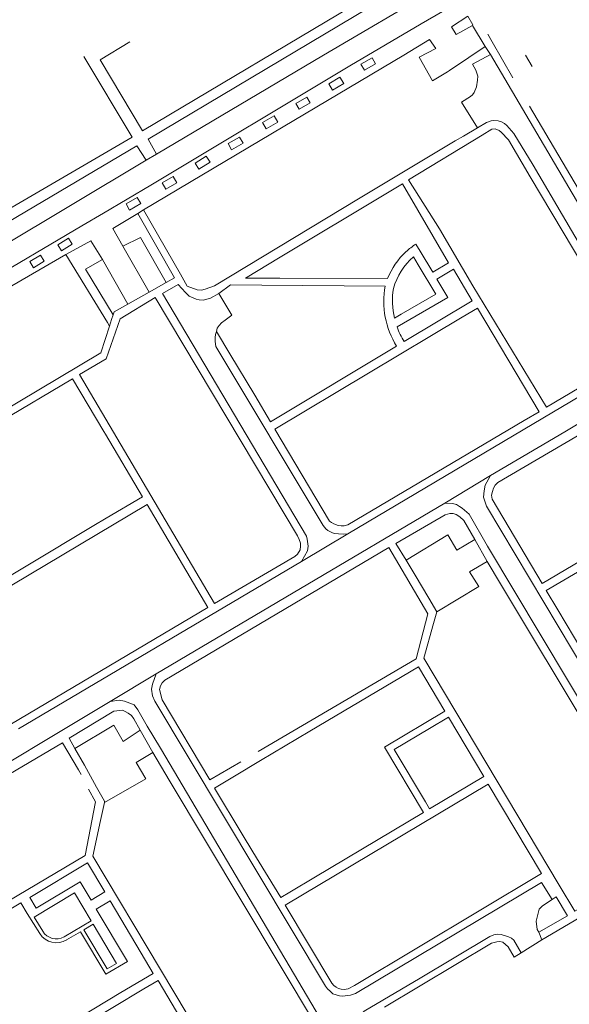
# Model space of a CAD drawing. Extents: x 145000 to 155000, y 457500 to 470000.
# Tile 244 of 256: x 148425 to 148567, y 464314 to 464569. Entities that reach past the tile are written whole.
import ezdxf

# ---------------------------------------------------------------- set-up
doc = ezdxf.new("R2010")
doc.units = 0
doc.header["$LTSCALE"] = 0.2
doc.header["$MEASUREMENT"] = 0
doc.layers.add('kant verharding', color=252, linetype='Continuous', lineweight=0)

msp = doc.modelspace()

# ---------------------------------------------------------------- linework, layer by layer
at = {"layer": 'kant verharding', "lineweight": 0}
for p, q in [((148456.68, 464539.92), (148529.09, 464583.16)), ((148528.83, 464567.67), (148534.36, 464570.93)), ((148537.94, 464564.9), (148542.11, 464567.31)), ((148542.11, 464567.31), (148545.4, 464561.84)), ((148536.68, 464566.94), (148537.94, 464564.9)), ((148546.09, 464564.99), (148547.22, 464563.03)), ((148524.32, 464559.6), (148531.05, 464563.6)), ((148531.05, 464563.6), (148532.62, 464561.34)), ((148547.22, 464563.03), (148552.6, 464553.74)), ((148541.22, 464558.99), (148545.4, 464561.84)), ((148545.4, 464561.84), (148546.83, 464559.78)), ((148555.86, 464559.62), (148557.58, 464556.68)), ((148453.96, 464538.35), (148441.44, 464559.19)), ((148539.83, 464538.61), (148543.46, 464540.78)), ((148537.7, 464537.33), (148539.83, 464538.61)), ((148457.57, 464532.33), (148406.35, 464501.7)), ((148457.57, 464532.33), (148460.29, 464533.95)), ((148520.12, 464523.85), (148492.35, 464507.19)), ((148456.94, 464519.47), (148455.43, 464518.54)), ((148456.94, 464519.47), (148466.49, 464502.76)), ((148440.96, 464515.33), (148446.58, 464518.65)), ((148448.93, 464514.61), (148455.43, 464518.54)), ((148464.94, 464501.85), (148455.43, 464518.54)), ((148451.52, 464510.1), (148448.93, 464514.61)), ((148443.25, 464511.47), (148436.76, 464507.92)), ((148446.27, 464506.64), (148443.25, 464511.47)), ((148458.38, 464498.14), (148451.52, 464510.1)), ((148527.48, 464510.62), (148528.59, 464508.76)), ((148447.54, 464490.26), (148436.76, 464507.92)), ((148446.27, 464506.64), (148452.84, 464495.01)), ((148492.35, 464507.19), (148483.31, 464501.77)), ((148528.04, 464505.26), (148526.83, 464507.28)), ((148542.05, 464495.85), (148537.24, 464504.1)), ((148462.79, 464500.63), (148464.94, 464501.85)), ((148483.31, 464501.77), (148492.23, 464501.75)), ((148492.23, 464501.75), (148520.16, 464501.69)), ((148458.38, 464498.14), (148462.79, 464500.63)), ((148476.42, 464497.83), (148479.49, 464500)), ((148479.49, 464500), (148487.58, 464499.94)), ((148487.58, 464499.94), (148519.48, 464499.71)), ((148458.38, 464498.14), (148452.84, 464495.01)), ((148476.42, 464497.83), (148479.8, 464492.14)), ((148542.05, 464495.85), (148524.43, 464485.31)), ((148448.08, 464489.36), (148448.65, 464491.07)), ((148448.65, 464491.07), (148449.07, 464492.3)), ((148539.49, 464491.67), (148490.91, 464462.62)), ((148521.93, 464491.37), (148523.7, 464492.41)), ((148448.08, 464489.36), (148447.54, 464490.26)), ((148479.32, 464482.11), (148475.8, 464487.98)), ((148522.49, 464484.15), (148489.83, 464464.56)), ((148485.73, 464471.41), (148479.32, 464482.11)), ((148582.92, 464478.88), (148509.82, 464435.51)), ((148475.32, 464417.39), (148440.33, 464476.82)), ((148489.83, 464464.56), (148485.73, 464471.41)), ((148555.56, 464464.84), (148559.4, 464467.11)), ((148447.03, 464461.32), (148446.65, 464461.97)), ((148535.02, 464443.47), (148546.84, 464450.61)), ((148546.84, 464450.61), (148545.43, 464448.07)), ((148460.21, 464399.16), (148535.02, 464443.47)), ((148509.82, 464435.51), (148497.83, 464428.28)), ((148522.27, 464432.96), (148524.95, 464428.68)), ((148538.11, 464431.23), (148542.77, 464433.97)), ((148542.77, 464433.97), (148545.92, 464428.33)), ((148497.83, 464428.28), (148499.39, 464431.08)), ((148497.83, 464428.28), (148424.53, 464384.9)), ((148524.95, 464428.68), (148527.29, 464424.75)), ((148545.92, 464428.33), (148541.37, 464425.66)), ((148545.92, 464428.33), (148549.43, 464422.48)), ((148575.36, 464429.14), (148561.27, 464420.77)), ((148527.29, 464424.75), (148530.83, 464418.82)), ((148541.37, 464425.66), (148543.75, 464421.81)), ((148543.75, 464421.81), (148532.94, 464415.28)), ((148549.43, 464422.48), (148587.9, 464358.24)), ((148561.27, 464420.77), (148564.25, 464415.76)), ((148530.83, 464418.82), (148532.94, 464415.28)), ((148532.08, 464412.27), (148532.94, 464415.28)), ((148564.25, 464415.76), (148574.08, 464399.23)), ((148448.24, 464392.02), (148460.21, 464399.16)), ((148460.21, 464399.16), (148459.28, 464396.47)), ((148531.05, 464385.01), (148535.92, 464387.94)), ((148535.92, 464387.94), (148545.06, 464372.58)), ((148451.6, 464381.68), (148456.08, 464384.58)), ((148456.08, 464384.58), (148459.29, 464378.79)), ((148457.9, 464385.65), (148461.29, 464379.91)), ((148437.61, 464382.54), (148439.15, 464379.87)), ((148439.15, 464379.87), (148441.6, 464375.51)), ((148459.29, 464378.79), (148454.99, 464376.21)), ((148463.58, 464371.63), (148459.29, 464378.79)), ((148461.29, 464379.91), (148508.8, 464299.59)), ((148474.06, 464371.71), (148482.16, 464376.34)), ((148441.6, 464375.51), (148444.77, 464369.84)), ((148502.12, 464307.28), (148463.58, 464371.63)), ((148493.61, 464339.19), (148546.22, 464370.62)), ((148545.07, 464372.57), (148531.04, 464364.2)), ((148545.06, 464372.58), (148545.07, 464372.57)), ((148546.22, 464370.62), (148560.06, 464347.44)), ((148482.51, 464357.64), (148475.3, 464369.57)), ((148446.79, 464365.8), (148445.78, 464361.16)), ((148531.04, 464364.2), (148529.95, 464366.03)), ((148529.48, 464363.24), (148501.44, 464346.54)), ((148485.27, 464353.06), (148482.51, 464357.64)), ((148492.45, 464341.17), (148485.27, 464353.06)), ((148589.45, 464347.52), (148560.12, 464330.2)), ((148448.28, 464340.31), (148456.33, 464326.75)), ((148563.81, 464341.33), (148562.75, 464340.72)), ((148417.01, 464334.98), (148425.14, 464339.82)), ((148425.14, 464339.82), (148426.81, 464337.08)), ((148426.81, 464337.08), (148430.01, 464331.83)), ((148560.12, 464330.2), (148554.78, 464326.86)), ((148559.32, 464332.21), (148560.12, 464330.2)), ((148552.95, 464325.76), (148554.78, 464326.86)), ((148457, 464317.48), (148408.09, 464288.35)), ((148433.33, 464305.89), (148451.07, 464316.59))]:
    msp.add_line(p, q, dxfattribs=at)
at = {"layer": 'kant verharding', "lineweight": 0, "flags": 128}
for points in [[(148460.29, 464533.95), (148458.08, 464537.78), (148530.49, 464581.02), (148532.97, 464576.99)], [(148532.97, 464576.99), (148503.52, 464559.58), (148460.29, 464533.95)], [(148446.58, 464518.65), (148458.79, 464525.86), (148510.41, 464556.83), (148528.83, 464567.67)], [(148542.11, 464567.31), (148542.22, 464567.43), (148540.97, 464569.65), (148536.68, 464566.94)], [(148456.68, 464539.92), (148445.64, 464558.4), (148453.34, 464563)], [(148456.94, 464519.47), (148493.08, 464541.04), (148524.32, 464559.6)], [(148532.62, 464561.34), (148528.37, 464559.06), (148528.37, 464559.05)], [(148546.83, 464559.78), (148542.17, 464557.28), (148542.18, 464557.27)], [(148546.83, 464559.78), (148581.98, 464500), (148588.66, 464489.1), (148589.38, 464488.3), (148590.22, 464487.66), (148591.59, 464486.74)], [(148513.25, 464557.25), (148514.14, 464555.68), (148517.05, 464557.32), (148516.16, 464558.89), (148513.25, 464557.25)], [(148528.37, 464559.05), (148531.77, 464552.96), (148535.71, 464555.29)], [(148535.71, 464555.29), (148536.18, 464555.57), (148541.22, 464558.99)], [(148542.18, 464557.27), (148542.98, 464555.66), (148543.3, 464554.89), (148543.49, 464554.11), (148543.48, 464553.13), (148543.16, 464551.41), (148542.57, 464549.94), (148542.11, 464549.27)], [(148504.89, 464552.15), (148505.87, 464550.52), (148508.79, 464552.27), (148507.81, 464553.9), (148504.89, 464552.15)], [(148496.4, 464547.04), (148497.27, 464545.55), (148500.07, 464547.19), (148499.19, 464548.68), (148496.4, 464547.04)], [(148542.11, 464549.27), (148541.6, 464548.88), (148539.31, 464547.4), (148543.46, 464540.78)], [(148556.95, 464546.35), (148584.55, 464499.49), (148590.52, 464489.68), (148591.19, 464489.12), (148591.81, 464488.69), (148592.46, 464488.41)], [(148487.72, 464542.08), (148488.66, 464540.44), (148491.71, 464542.2), (148490.76, 464543.83), (148487.72, 464542.08)], [(148543.46, 464540.78), (148545.78, 464542.1), (148546.98, 464542.56)], [(148546.98, 464542.56), (148547.71, 464542.63), (148548.79, 464542.59), (148549.63, 464542.28), (148550.48, 464541.82), (148551.07, 464541.32), (148552.9, 464539.27), (148557.86, 464531.03), (148576.25, 464499.71), (148584.77, 464485.87), (148585.26, 464484.79), (148585.43, 464483.97), (148585.24, 464482.59), (148584.9, 464481.85), (148584.72, 464481.15), (148584.34, 464480.78)], [(148544.64, 464538.86), (148547.16, 464540.38), (148548.01, 464540.45), (148549.08, 464540.09), (148549.6, 464539.63), (148551.48, 464537.61), (148557.12, 464528.01), (148573.89, 464499.78)], [(148413.86, 464515.2), (148415.19, 464515.61), (148422.87, 464520.16), (148453.96, 464538.35)], [(148466.49, 464502.76), (148468.24, 464499.69), (148470.85, 464498.75), (148471.9, 464498.69), (148472.85, 464498.88), (148475.27, 464499.78), (148512.62, 464522.33), (148537.7, 464537.33)], [(148478.82, 464536.65), (148479.74, 464535.03), (148482.71, 464536.73), (148481.79, 464538.35), (148478.82, 464536.65)], [(148561.31, 464468.34), (148542.22, 464499.74), (148533.63, 464514.54), (148525.6, 464527.29), (148544.64, 464538.86)], [(148406.35, 464501.7), (148412.98, 464511.14), (148455.18, 464536.11), (148457.57, 464532.33)], [(148470.31, 464531.54), (148471.28, 464530.02), (148474.16, 464531.86), (148473.18, 464533.38), (148470.31, 464531.54)], [(148461.75, 464526.45), (148462.68, 464524.85), (148465.54, 464526.52), (148464.61, 464528.12), (148461.75, 464526.45)], [(148535.95, 464505.77), (148524.04, 464526.21), (148520.12, 464523.85)], [(148452.38, 464521.01), (148453.29, 464519.43), (148456.2, 464521.1), (148455.29, 464522.68), (148452.38, 464521.01)], [(148364.66, 464469.84), (148414.88, 464499.93), (148440.96, 464515.33)], [(148434.72, 464510.4), (148435.69, 464508.83), (148438.45, 464510.54), (148437.48, 464512.11), (148434.72, 464510.4)], [(148451.52, 464510.1), (148456.09, 464512.35), (148462.79, 464500.63)], [(148528.59, 464508.76), (148531.84, 464503.32), (148535.95, 464505.77)], [(148436.76, 464507.92), (148422.81, 464499.74), (148371.17, 464468.61)], [(148427.42, 464506.07), (148428.38, 464504.48), (148431.19, 464506.18), (148430.22, 464507.77), (148427.42, 464506.07)], [(148449.07, 464492.3), (148441.84, 464504.06), (148446.27, 464506.64)], [(148522.59, 464489.13), (148535.74, 464496.79), (148532.92, 464501.52), (148537.24, 464504.1)], [(148523.7, 464492.41), (148532.62, 464497.6), (148528.04, 464505.26)], [(148461.81, 464497.78), (148465.92, 464500.14), (148467.79, 464498.01), (148468.7, 464497.12), (148470.57, 464496.3), (148471.29, 464496.14), (148472.37, 464496.1), (148474.25, 464496.61), (148476.42, 464497.83)], [(148440.33, 464476.82), (148447.26, 464480.87), (148450.83, 464491.26), (148459.97, 464496.73)], [(148459.97, 464496.73), (148496.78, 464434.99), (148497.27, 464434.03), (148497.58, 464433.05), (148497.58, 464432.3), (148497.49, 464431.35)], [(148499.39, 464431.08), (148499.58, 464432.31), (148499.35, 464434.08), (148499.11, 464434.86), (148461.81, 464497.78)], [(148452.84, 464495.01), (148449.28, 464493), (148449.07, 464492.3)], [(148559.4, 464467.11), (148543.41, 464494.02), (148539.49, 464491.67)], [(148479.8, 464492.14), (148478.03, 464490.91), (148477.12, 464490.15), (148476.52, 464489.48), (148476.03, 464488.76), (148475.8, 464487.98)], [(148380.12, 464453.87), (148382.92, 464449.26), (148385.2, 464447.21), (148385.92, 464447.05), (148386.83, 464447.27), (148445.88, 464482.41), (148448.08, 464489.36)], [(148546.84, 464450.61), (148566.08, 464461.96), (148600.43, 464482.61), (148613.22, 464489.9)], [(148475.8, 464487.98), (148475.57, 464487.19), (148475.45, 464486.34), (148475.49, 464485.34), (148475.63, 464484.09), (148503.44, 464437.66), (148504.18, 464436.78), (148504.7, 464436.37), (148505.84, 464435.76), (148506.39, 464435.58)], [(148547.62, 464447.35), (148548.03, 464448.07), (148548.69, 464448.76), (148603.28, 464480.78)], [(148603.28, 464480.78), (148614.15, 464462.94), (148613.05, 464453.85), (148560.24, 464422.59)], [(148582.77, 464481.42), (148581.05, 464479.89), (148578.21, 464478.32), (148561.31, 464468.34)], [(148446.65, 464461.97), (148438.52, 464475.67), (148419.49, 464464.39)], [(148490.91, 464462.62), (148505.13, 464438.77), (148505.62, 464438.39), (148506.2, 464438.08), (148507.34, 464437.64)], [(148507.34, 464437.64), (148508.09, 464437.53), (148508.94, 464437.55), (148509.89, 464437.79), (148555.56, 464464.84)], [(148447.25, 464439.54), (148456.67, 464445.07), (148447.03, 464461.32)], [(148545.43, 464448.07), (148545.17, 464446.65), (148545, 464445.03), (148545.77, 464442.67), (148582.95, 464380.47), (148590.41, 464368.21), (148592.34, 464366.98), (148593.29, 464366.32), (148594.01, 464366.14), (148595.06, 464366.2), (148595.91, 464366.47), (148597.24, 464366.97), (148645.97, 464396.34)], [(148560.24, 464422.59), (148547.27, 464444.47), (148547.1, 464445.5), (148547.29, 464446.42), (148547.62, 464447.35)], [(148473.58, 464416.36), (148457.82, 464443.08), (148405.19, 464411.69)], [(148535.02, 464443.47), (148537, 464443.32), (148538, 464443.06), (148538.82, 464442.6)], [(148538.82, 464442.6), (148539.51, 464442.14), (148541.29, 464440.59), (148546.07, 464432.31), (148594.82, 464350.7)], [(148409.76, 464417.05), (148444.05, 464437.66), (148447.25, 464439.54)], [(148537.92, 464440.51), (148537.14, 464440.79), (148536.27, 464440.73), (148535.09, 464440.39), (148522.27, 464432.96)], [(148542.77, 464433.97), (148539.9, 464438.98), (148538.83, 464439.92), (148537.92, 464440.51)], [(148506.39, 464435.58), (148507.44, 464435.44), (148508.69, 464435.42), (148509.82, 464435.51)], [(148524.95, 464428.68), (148535.73, 464435.21), (148538.11, 464431.23)], [(148520.44, 464431.96), (148462.46, 464397.56), (148461.73, 464396.86), (148461.3, 464396.07), (148461.09, 464395.15)], [(148486.61, 464379.07), (148527.55, 464403.11), (148530.61, 464414.71), (148520.44, 464431.96)], [(148497.49, 464431.35), (148496.83, 464430.24), (148496.12, 464429.57), (148475.32, 464417.39)], [(148421.72, 464386.21), (148422.69, 464386.19), (148473.58, 464416.36)], [(148564.58, 464344.43), (148529.5, 464403.27), (148532.08, 464412.27)], [(148499.99, 464384.28), (148528.13, 464401.04), (148535, 464389.49)], [(148459.28, 464396.47), (148458.99, 464395.22), (148459.24, 464393.47), (148459.85, 464392.06), (148504.04, 464318.18), (148504.61, 464317.52), (148505.25, 464316.89), (148506, 464316.26), (148506.79, 464315.95), (148507.69, 464315.71), (148508.49, 464315.58), (148510.54, 464315.85), (148511.82, 464316.29), (148560.05, 464345.1), (148562.75, 464340.72)], [(148461.09, 464395.15), (148461.75, 464392.46), (148474.06, 464371.71)], [(148375.59, 464348.76), (148406.49, 464366.98), (148448.24, 464392.02)], [(148448.24, 464392.02), (148450.6, 464392.32), (148452.02, 464392.13)], [(148452.02, 464392.13), (148454.49, 464391.17), (148455.42, 464389.84), (148457.9, 464385.65)], [(148451.49, 464389.73), (148449.22, 464389.51), (148437.61, 464382.54)], [(148456.08, 464384.58), (148454.44, 464387.55), (148453.78, 464388.41), (148452.94, 464388.99), (148452.17, 464389.45), (148451.49, 464389.73)], [(148535, 464389.49), (148519.39, 464380.19), (148529.48, 464363.24)], [(148439.15, 464379.87), (148449.2, 464385.88), (148451.6, 464381.68)], [(148487.22, 464376.68), (148499.99, 464384.28)], [(148529.95, 464366.03), (148521.89, 464379.54), (148531.05, 464385.01)], [(148376.92, 464346.29), (148377.74, 464346.96), (148435.89, 464381.31)], [(148435.89, 464381.31), (148440.1, 464374.3), (148440.72, 464373.05)], [(148454.99, 464376.21), (148457.49, 464371.93), (148446.79, 464365.8)], [(148480.51, 464372.63), (148487.22, 464376.68)], [(148475.3, 464369.57), (148480.51, 464372.63)], [(148442.64, 464369.28), (148444.49, 464365.96), (148441.8, 464352.11), (148388.86, 464320.72)], [(148444.77, 464369.84), (148446.82, 464366.18), (148446.79, 464365.8)], [(148445.78, 464361.16), (148443.77, 464351.93), (148478.81, 464293.13)], [(148427.48, 464341.21), (148442.44, 464350.18), (148446.9, 464342.66)], [(148446.9, 464342.66), (148443.31, 464340.5), (148440.46, 464345.28), (148429.13, 464338.46), (148427.48, 464341.21)], [(148501.44, 464346.54), (148494.81, 464342.59), (148492.45, 464341.17)], [(148560.06, 464347.44), (148511.6, 464318.37), (148509.94, 464317.56), (148508.86, 464317.37), (148508.08, 464317.43), (148507.46, 464317.59), (148506.84, 464317.92), (148506.22, 464318.35), (148505.7, 464319.01), (148493.61, 464339.19)], [(148570.89, 464338.97), (148568.64, 464337.62), (148564.58, 464344.43)], [(148436.33, 464330.99), (148443.35, 464335.12), (148439.03, 464342.43), (148428.58, 464336.13), (148430.8, 464332.48)], [(148452.74, 464324.62), (148444.68, 464338.17), (148448.28, 464340.31)], [(148562.75, 464340.72), (148560.26, 464339.08), (148559.44, 464338.18), (148558.63, 464335.09), (148558.91, 464332.91), (148559.32, 464332.21)], [(148559.32, 464332.21), (148566.75, 464336.47), (148563.81, 464341.33)], [(148437, 464330.2), (148440.57, 464332.33), (148447.15, 464321.29), (148452.74, 464324.62)], [(148443.85, 464334.26), (148441.46, 464332.84), (148447.5, 464322.69), (148449.91, 464324.11), (148443.85, 464334.26)], [(148554.78, 464326.86), (148552.82, 464330.18), (148552.23, 464330.67), (148551.48, 464331), (148549.61, 464331.65), (148548.71, 464331.66), (148547.66, 464331.5), (148546.61, 464331.13), (148528.62, 464320.29), (148514.07, 464311.73), (148512, 464309.76), (148511.53, 464308.26), (148511.49, 464306.91), (148512.04, 464305.16), (148513.54, 464302.41)], [(148519.35, 464312.74), (148547.11, 464329.35), (148548.49, 464329.71), (148549.24, 464329.75), (148549.99, 464329.64), (148551.43, 464328.38), (148552.95, 464325.76)], [(148456.33, 464326.75), (148459.42, 464321.53), (148451.07, 464316.59)], [(148457, 464317.48), (148460.67, 464319.67), (148474.48, 464296.45)]]:
    msp.add_lwpolyline(points, dxfattribs=at)
at = {"layer": 'kant verharding', "lineweight": 0}
for centre, radius, start, end in [((148538.08, 464494.48), 19.32, 132.9682, 158.0612), ((148538.08, 464494.48), 19.31, 123.2919, 132.9613), ((148538.08, 464494.48), 17.04, 131.307, 164.2283), ((148541.44, 464495.88), 22.29, 170.1083, 211.7774), ((148541.47, 464495.89), 20.05, 170.7496, 193.0105), ((148541.51, 464495.92), 20.1, 199.7335, 211.8371), ((148434.34, 464334.6), 4.13, 211.0098, 298.796), ((148434.35, 464334.62), 5.16, 212.7616, 301.0051)]:
    msp.add_arc(centre, radius, start, end, dxfattribs=at)

doc.saveas('drawing.dxf')
